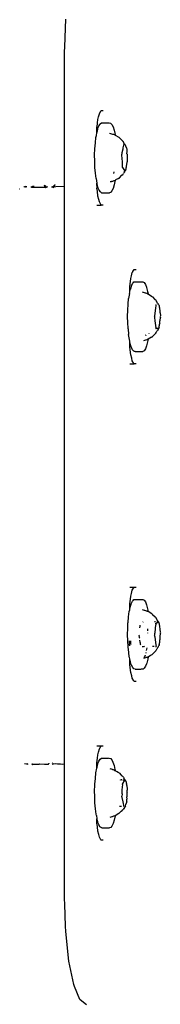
# Model space of a CAD drawing. Extents: x -795 to 1205, y -1287 to 1721.
# Tile 13 of 35: x -153 to -126, y 622 to 808. Entities that reach past the tile are written whole.
import ezdxf

# ---------------------------------------------------------------- set-up
doc = ezdxf.new("R2010")
doc.units = 0
doc.layers.get('0').update_dxf_attribs({"linetype": 'CONTINUOUS'})

msp = doc.modelspace()

# ---------------------------------------------------------------- linework, layer by layer
for p, q in [((-143.95, 802.45), (-143.78, 807.64)), ((-143.99, 801.46), (-143.95, 802.45)), ((-143.99, 790.95), (-143.99, 801.46)), ((-143.99, 790), (-143.99, 790.95)), ((-143.99, 784.33), (-143.99, 790)), ((-137.76, 788.06), (-137.69, 788.67)), ((-137.69, 788.67), (-137.56, 789.18)), ((-137.56, 789.18), (-137.41, 789.79)), ((-137.41, 789.79), (-137.32, 789.96)), ((-137.32, 789.96), (-137.07, 790.38)), ((-137.07, 790.38), (-136.71, 790.38)), ((-137.89, 786.62), (-137.88, 786.86)), ((-137.88, 786.86), (-137.87, 787.17)), ((-137.87, 787.17), (-137.83, 787.48)), ((-137.83, 787.48), (-137.79, 787.84)), ((-137.8, 786.57), (-137.72, 786.87)), ((-137.79, 787.84), (-137.76, 788.06)), ((-137.72, 786.87), (-137.71, 786.93)), ((-137.71, 786.93), (-137.62, 787.17)), ((-137.62, 787.17), (-137.49, 787.5)), ((-137.49, 787.5), (-137.29, 787.83)), ((-137.29, 787.83), (-137.26, 787.88)), ((-137.26, 787.88), (-137.01, 788.05)), ((-137.01, 788.05), (-136.02, 788.05)), ((-136.02, 788.05), (-135.94, 788.05)), ((-135.94, 788.05), (-135.55, 788.05)), ((-135.55, 788.05), (-135.3, 788)), ((-135.3, 788), (-135.06, 787.75)), ((-135.06, 787.75), (-134.83, 787.3)), ((-134.83, 787.3), (-134.63, 786.65)), ((-138.18, 784.27), (-138.06, 785.29)), ((-138.06, 785.29), (-137.98, 785.7)), ((-137.98, 785.7), (-137.9, 786.19)), ((-137.9, 786.19), (-137.89, 786.62)), ((-137.9, 786.19), (-137.8, 786.57)), ((-135.27, 786), (-135.48, 786.06)), ((-135.08, 785.94), (-135.27, 786)), ((-135.04, 785.93), (-135.08, 785.94)), ((-134.88, 785.88), (-135.04, 785.93)), ((-134.77, 785.85), (-134.88, 785.88)), ((-134.67, 785.83), (-134.77, 785.85)), ((-134.51, 785.78), (-134.67, 785.83)), ((-134.63, 786.65), (-134.45, 785.84)), ((-134.51, 785.78), (-134.47, 785.75)), ((-134.45, 785.84), (-134.47, 785.75)), ((-134.47, 785.75), (-134.43, 785.73)), ((-134.43, 785.73), (-133.73, 785.33)), ((-133.73, 785.33), (-133.27, 784.89)), ((-143.99, 783.5), (-143.99, 784.33)), ((-143.99, 782.17), (-143.99, 783.5)), ((-138.31, 781.99), (-138.27, 783.15)), ((-138.27, 783.15), (-138.18, 784.27)), ((-133.27, 784.89), (-133.09, 784.71)), ((-133.09, 784.71), (-133.03, 784.66)), ((-133.09, 782.44), (-132.93, 783.17)), ((-133.03, 784.66), (-133.01, 784.61)), ((-133.01, 784.61), (-132.93, 784.56)), ((-132.93, 784.56), (-132.84, 784.37)), ((-132.93, 783.17), (-132.91, 783.28)), ((-132.91, 783.31), (-132.8, 783.83)), ((-132.91, 783.28), (-132.91, 783.31)), ((-132.88, 783.94), (-132.81, 783.94)), ((-132.84, 784.37), (-132.83, 784.3)), ((-132.82, 784.27), (-132.83, 784.3)), ((-132.83, 783.88), (-132.81, 783.94)), ((-132.8, 783.83), (-132.83, 783.88)), ((-132.79, 784.23), (-132.82, 784.27)), ((-132.79, 784.23), (-132.76, 784.12)), ((-132.69, 784.06), (-132.76, 784.12)), ((-132.63, 784.07), (-132.69, 784.06)), ((-132.64, 783.98), (-132.63, 784.07)), ((-132.62, 783.96), (-132.64, 783.98)), ((-132.5, 783.87), (-132.62, 783.96)), ((-132.39, 783.65), (-132.5, 783.87)), ((-132.29, 783.31), (-132.39, 783.65)), ((-132.29, 783.31), (-132.29, 783.28)), ((-132.29, 783.28), (-132.25, 783.13)), ((-132.25, 783.13), (-132.22, 782.66)), ((-143.99, 780.51), (-143.99, 782.17)), ((-138.3, 780.81), (-138.31, 781.99)), ((-133.19, 782.12), (-133.13, 782.22)), ((-133.14, 781.98), (-133.19, 782.12)), ((-133.02, 780.72), (-133.14, 781.98)), ((-133.13, 782.22), (-133.09, 782.44)), ((-132.18, 782.65), (-132.22, 782.66)), ((-132.2, 782.21), (-132.18, 782.65)), ((-132.16, 782.15), (-132.2, 782.21)), ((-132.16, 782.15), (-132.13, 782.11)), ((-132.12, 781.52), (-132.16, 781.5)), ((-132.16, 781.5), (-132.13, 780.94)), ((-132.13, 782.11), (-132.15, 781.56)), ((-132.15, 781.56), (-132.12, 781.52)), ((-143.99, 778.8), (-143.99, 780.51)), ((-138.28, 780.09), (-138.3, 780.81)), ((-138.26, 779.64), (-138.28, 780.09)), ((-138.17, 778.54), (-138.26, 779.64)), ((-133.03, 780.45), (-133.06, 780.42)), ((-133.05, 780.24), (-133.06, 780.42)), ((-133.02, 779.78), (-133.05, 780.24)), ((-133.05, 779.64), (-133.02, 779.78)), ((-132.98, 779.6), (-133.05, 779.64)), ((-133.03, 780.45), (-133.02, 780.72)), ((-132.57, 779.07), (-132.98, 779.6)), ((-132.36, 779.33), (-132.44, 779.23)), ((-132.36, 779.33), (-132.32, 779.6)), ((-132.32, 779.6), (-132.31, 779.65)), ((-132.31, 779.65), (-132.27, 779.69)), ((-132.29, 779.98), (-132.24, 780.06)), ((-132.27, 779.69), (-132.29, 779.98)), ((-132.19, 780.15), (-132.26, 780.12)), ((-132.24, 780.06), (-132.26, 780.12)), ((-132.19, 780.15), (-132.14, 780.69)), ((-132.13, 780.94), (-132.16, 780.79)), ((-132.16, 780.79), (-132.14, 780.69)), ((-143.99, 777.29), (-143.99, 778.8)), ((-138.04, 777.53), (-138.17, 778.54)), ((-138.04, 777.53), (-137.88, 776.65)), ((-134.69, 778.81), (-134.75, 778.48)), ((-133.8, 777.56), (-134.07, 777.41)), ((-133.8, 777.56), (-133.63, 777.66)), ((-133.63, 777.66), (-133.14, 778.19)), ((-133.11, 778.23), (-133.14, 778.19)), ((-133.11, 778.23), (-132.99, 778.27)), ((-132.99, 778.27), (-132.85, 778.51)), ((-132.81, 778.63), (-132.85, 778.51)), ((-132.81, 778.97), (-132.68, 778.96)), ((-132.75, 778.66), (-132.81, 778.63)), ((-132.68, 778.77), (-132.75, 778.66)), ((-132.68, 778.96), (-132.61, 778.97)), ((-132.66, 778.79), (-132.68, 778.77)), ((-132.66, 778.79), (-132.65, 778.84)), ((-132.53, 778.97), (-132.65, 778.84)), ((-132.53, 779.01), (-132.57, 779.07)), ((-132.47, 779.08), (-132.53, 779.01)), ((-132.53, 778.97), (-132.53, 779.01)), ((-132.45, 779.14), (-132.47, 779.08)), ((-132.46, 779.17), (-132.44, 779.23)), ((-132.45, 779.14), (-132.46, 779.17)), ((-151.69, 776.08), (-151.64, 776)), ((-151.64, 776), (-151.61, 775.96)), ((-151.37, 776), (-151.5, 776.08)), ((-151.42, 775.95), (-151.49, 775.96)), ((-151.38, 775.95), (-151.42, 775.95)), ((-151.34, 775.95), (-151.38, 775.95)), ((-151.37, 776), (-151.34, 775.95)), ((-151.34, 775.95), (-151.3, 775.95)), ((-151.14, 775.96), (-151.3, 775.95)), ((-150.4, 775.96), (-150.22, 775.96)), ((-150.4, 775.96), (-150.28, 775.91)), ((-150.28, 775.91), (-150.22, 775.91)), ((-150.22, 775.96), (-150.17, 776)), ((-150.22, 775.91), (-150.14, 775.92)), ((-150.17, 776), (-150.13, 776.03)), ((-150.14, 775.92), (-150.09, 775.9)), ((-150.13, 776.03), (-150.07, 776)), ((-149.98, 775.9), (-150.09, 775.9)), ((-150.07, 776), (-150.05, 776.03)), ((-150.05, 776.03), (-150.03, 776.09)), ((-150.03, 776.09), (-149.97, 776.09)), ((-149.96, 775.96), (-149.98, 775.9)), ((-149.98, 775.9), (-147.66, 775.9)), ((-149.97, 776.09), (-149.94, 776.14)), ((-149.94, 776), (-149.96, 775.96)), ((-149.94, 776.14), (-149.92, 776.16)), ((-149.9, 776), (-149.94, 776)), ((-149.9, 776), (-149.88, 776.04)), ((-149.88, 776.08), (-149.85, 776.12)), ((-149.88, 776.08), (-149.88, 776.04)), ((-149.85, 776.12), (-149.81, 776.14)), ((-149.79, 776.17), (-149.81, 776.14)), ((-147.89, 776.26), (-147.87, 776.22)), ((-147.87, 776.22), (-147.81, 776.22)), ((-147.81, 776.22), (-147.79, 776.14)), ((-147.75, 776.22), (-147.8, 776.27)), ((-147.79, 776.14), (-147.77, 776.12)), ((-147.77, 776.12), (-147.71, 776.04)), ((-147.75, 776.22), (-147.73, 776.19)), ((-147.72, 776.14), (-147.73, 776.19)), ((-147.68, 776.14), (-147.72, 776.14)), ((-147.71, 776.04), (-147.72, 776)), ((-147.72, 776), (-147.71, 775.96)), ((-147.71, 775.96), (-147.66, 775.9)), ((-147.68, 776.14), (-147.55, 776)), ((-147.66, 775.9), (-147.64, 775.87)), ((-147.66, 775.9), (-147.59, 775.87)), ((-147.64, 775.87), (-147.59, 775.87)), ((-147.59, 775.87), (-147.52, 775.87)), ((-147.59, 775.87), (-147.58, 775.8)), ((-147.49, 776.03), (-147.55, 776)), ((-147.52, 775.87), (-147.47, 775.91)), ((-147.46, 776), (-147.49, 776.03)), ((-147.47, 775.91), (-147.42, 775.92)), ((-147.46, 776), (-147.42, 775.92)), ((-147.35, 775.92), (-147.42, 775.92)), ((-147.22, 775.96), (-147.35, 775.92)), ((-146.49, 775.96), (-146.39, 775.98)), ((-146.39, 775.98), (-146.31, 775.96)), ((-146.31, 775.96), (-146.26, 776)), ((-146.25, 775.96), (-146.31, 775.96)), ((-146.26, 776), (-146.22, 776)), ((-146.25, 775.96), (-146.23, 775.93)), ((-146.23, 775.93), (-146.17, 775.99)), ((-146.22, 776), (-146.17, 775.99)), ((-146.11, 775.86), (-146.19, 775.75)), ((-146.17, 775.99), (-146.12, 775.99)), ((-146.12, 775.99), (-146.09, 776.03)), ((-146.12, 775.99), (-146.06, 776)), ((-146.11, 775.86), (-146.07, 775.87)), ((-146.09, 776.03), (-146.07, 776.12)), ((-146.07, 776.12), (-146.03, 776.14)), ((-146.03, 776), (-146.07, 775.87)), ((-146.03, 776), (-146.06, 776)), ((-146.03, 776.14), (-145.99, 776.15)), ((-145.98, 776), (-146.03, 776)), ((-145.99, 776.19), (-145.96, 776.22)), ((-145.99, 776.15), (-145.99, 776.19)), ((-145.98, 776), (-145.94, 776.12)), ((-145.98, 776), (-145.63, 776.02)), ((-145.96, 776.22), (-145.92, 776.22)), ((-145.94, 776.12), (-145.89, 776.15)), ((-145.92, 776.22), (-145.92, 776.26)), ((-145.92, 776.26), (-145.87, 776.26)), ((-145.89, 776.22), (-145.84, 776.22)), ((-145.89, 776.15), (-145.89, 776.22)), ((-145.87, 776.26), (-145.82, 776.33)), ((-145.84, 776.22), (-145.82, 776.33)), ((-145.82, 776.37), (-145.82, 776.33)), ((-145.77, 776.37), (-145.82, 776.33)), ((-143.99, 775.98), (-145.63, 776.02)), ((-143.99, 776.46), (-143.99, 777.29)), ((-143.99, 776.4), (-143.99, 776.46)), ((-143.99, 776.3), (-143.99, 776.4)), ((-143.99, 776.26), (-143.99, 776.3)), ((-143.99, 776.22), (-143.99, 776.26)), ((-143.99, 776.12), (-143.99, 776.22)), ((-143.99, 776.06), (-143.99, 776.12)), ((-143.99, 776.01), (-143.99, 776.06)), ((-143.99, 775.98), (-143.99, 776.01)), ((-143.99, 775.74), (-143.99, 775.98)), ((-143.99, 775.66), (-143.99, 775.74)), ((-143.99, 766.79), (-143.99, 775.66)), ((-137.9, 776.54), (-137.88, 776.65)), ((-137.89, 776.2), (-137.9, 776.54)), ((-137.89, 776.2), (-137.87, 775.75)), ((-137.85, 776.55), (-137.88, 776.65)), ((-137.8, 775.17), (-137.87, 775.75)), ((-137.77, 776.22), (-137.85, 776.55)), ((-137.68, 775.92), (-137.77, 776.22)), ((-137.62, 775.75), (-137.68, 775.92)), ((-137.47, 775.36), (-137.62, 775.75)), ((-135.17, 776.94), (-135.36, 776.89)), ((-135.12, 776.96), (-135.17, 776.94)), ((-134.93, 777.01), (-135.12, 776.96)), ((-134.81, 775.67), (-135.04, 775.2)), ((-134.82, 777.04), (-134.93, 777.01)), ((-134.69, 777.08), (-134.82, 777.04)), ((-134.61, 776.33), (-134.81, 775.67)), ((-134.59, 777.11), (-134.69, 777.08)), ((-134.46, 777), (-134.61, 776.33)), ((-134.43, 777.16), (-134.59, 777.11)), ((-134.43, 777.16), (-134.46, 777)), ((-134.42, 777.21), (-134.43, 777.16)), ((-134.36, 777.24), (-134.42, 777.21)), ((-134.21, 777.33), (-134.36, 777.24)), ((-134.07, 777.41), (-134.21, 777.33)), ((-152.48, 775.55), (-152.5, 775.55)), ((-137.69, 774.24), (-137.8, 775.17)), ((-137.53, 773.61), (-137.69, 774.24)), ((-137.23, 775.01), (-137.47, 775.36)), ((-137.05, 774.9), (-137.23, 775.01)), ((-136.99, 774.86), (-137.05, 774.9)), ((-136.99, 774.86), (-136.86, 774.86)), ((-136.86, 774.86), (-136.72, 774.86)), ((-136.72, 774.86), (-136.52, 774.86)), ((-136.52, 774.86), (-136.02, 774.86)), ((-136.02, 774.86), (-135.71, 774.86)), ((-135.71, 774.86), (-135.52, 774.86)), ((-135.33, 774.91), (-135.52, 774.86)), ((-135.26, 774.94), (-135.33, 774.91)), ((-135.04, 775.2), (-135.26, 774.94)), ((-137.87, 772.53), (-137.76, 772.53)), ((-137.76, 772.53), (-137.69, 772.53)), ((-137.69, 772.53), (-137.64, 772.53)), ((-137.64, 772.53), (-137.41, 772.53)), ((-137.41, 773.13), (-137.53, 773.61)), ((-137.13, 772.63), (-137.41, 773.13)), ((-137.41, 772.53), (-137.07, 772.53)), ((-137.07, 772.53), (-137.13, 772.63)), ((-136.71, 772.53), (-137.07, 772.53)), ((-143.99, 766.22), (-143.99, 766.79)), ((-143.99, 765.34), (-143.99, 766.22)), ((-143.99, 764.27), (-143.99, 765.34)), ((-143.99, 763.14), (-143.99, 764.27)), ((-143.99, 762.12), (-143.99, 763.14)), ((-143.99, 736.04), (-143.99, 762.12)), ((-131.45, 758.67), (-131.33, 759.18)), ((-131.33, 759.18), (-131.18, 759.79)), ((-131.18, 759.79), (-131.1, 759.91)), ((-131.1, 759.91), (-131.08, 759.96)), ((-131.08, 759.96), (-130.84, 760.38)), ((-130.84, 760.38), (-130.48, 760.38)), ((-131.65, 756.62), (-131.63, 757.17)), ((-131.63, 757.17), (-131.53, 758.06)), ((-131.38, 757.17), (-131.55, 756.63)), ((-131.53, 758.06), (-131.45, 758.67)), ((-131.35, 757.28), (-131.38, 757.17)), ((-131.35, 757.28), (-131.12, 757.74)), ((-131.12, 757.74), (-131.04, 757.82)), ((-131.04, 757.82), (-130.88, 758)), ((-130.88, 758), (-130.64, 758.05)), ((-130.64, 758.05), (-129.79, 758.05)), ((-129.79, 758.05), (-129.56, 758.05)), ((-129.56, 758.05), (-129.28, 758.05)), ((-129.28, 758.05), (-129.17, 758.05)), ((-129.17, 758.05), (-128.93, 757.89)), ((-128.93, 757.89), (-128.69, 757.52)), ((-128.69, 757.52), (-128.5, 757.03)), ((-128.5, 757.03), (-128.48, 756.95)), ((-131.73, 755.81), (-131.88, 754.86)), ((-131.73, 755.81), (-131.67, 756.08)), ((-131.67, 756.08), (-131.65, 756.62)), ((-131.67, 756.08), (-131.57, 756.57)), ((-131.57, 756.57), (-131.55, 756.63)), ((-129.08, 756), (-129.28, 756.05)), ((-128.88, 755.94), (-129.08, 756)), ((-128.86, 755.94), (-128.88, 755.94)), ((-128.69, 755.89), (-128.86, 755.94)), ((-128.62, 755.87), (-128.69, 755.89)), ((-128.45, 755.83), (-128.62, 755.87)), ((-128.48, 756.95), (-128.28, 756.21)), ((-128.35, 755.8), (-128.45, 755.83)), ((-128.35, 755.8), (-128.31, 755.79)), ((-128.31, 755.79), (-128.2, 755.73)), ((-128.28, 756.21), (-128.2, 755.73)), ((-128.2, 755.73), (-127.58, 755.33)), ((-127.53, 755.34), (-127.58, 755.33)), ((-127.53, 755.34), (-127.43, 755.21)), ((-127.35, 755.2), (-127.43, 755.21)), ((-127.35, 755.2), (-126.9, 754.71)), ((-132.05, 752.65), (-131.98, 753.79)), ((-131.98, 753.79), (-131.88, 754.86)), ((-126.9, 754.71), (-126.83, 754.67)), ((-126.83, 754.67), (-126.72, 754.6)), ((-126.81, 753.69), (-126.75, 753.69)), ((-126.75, 753.69), (-126.7, 753.69)), ((-126.74, 753.06), (-126.68, 753.56)), ((-126.69, 754.43), (-126.72, 754.6)), ((-126.69, 753.65), (-126.7, 753.69)), ((-126.69, 754.43), (-126.62, 754.36)), ((-126.68, 753.56), (-126.69, 753.65)), ((-126.6, 754.34), (-126.62, 754.36)), ((-126.53, 754.24), (-126.6, 754.34)), ((-126.53, 754.24), (-126.54, 754.19)), ((-126.54, 754.19), (-126.51, 754.09)), ((-126.4, 753.96), (-126.51, 754.09)), ((-126.34, 753.92), (-126.4, 753.96)), ((-126.27, 753.88), (-126.34, 753.92)), ((-126.16, 753.68), (-126.27, 753.88)), ((-126.16, 753.68), (-126.11, 753.55)), ((-126.11, 753.55), (-126.07, 753.21)), ((-132.07, 751.48), (-132.05, 752.65)), ((-132.05, 750.3), (-132.07, 751.48)), ((-126.97, 751.46), (-126.94, 751.53)), ((-126.92, 751.34), (-126.97, 751.46)), ((-126.94, 751.53), (-126.92, 751.59)), ((-126.92, 751.59), (-126.74, 753.06)), ((-126.02, 753.17), (-126.07, 753.21)), ((-126.02, 753.17), (-126.03, 752.84)), ((-126.03, 752.84), (-125.98, 752.76)), ((-125.98, 752.76), (-125.95, 752.7)), ((-125.95, 752.7), (-125.96, 752.26)), ((-125.92, 752.19), (-125.96, 752.26)), ((-125.92, 752.19), (-125.9, 752.16)), ((-125.9, 752.16), (-125.88, 751.58)), ((-125.88, 751.58), (-125.9, 751.45)), ((-125.9, 751.45), (-125.88, 751.32)), ((-131.99, 749.27), (-132.05, 750.3)), ((-126.91, 751.26), (-126.92, 751.34)), ((-126.84, 750.69), (-126.91, 751.26)), ((-126.68, 749.36), (-126.84, 750.69)), ((-126.12, 749.35), (-126.08, 749.69)), ((-126.02, 749.73), (-126.08, 749.69)), ((-125.99, 750.13), (-126.03, 750.05)), ((-126.02, 749.73), (-126.03, 750.05)), ((-125.99, 750.13), (-125.95, 750.2)), ((-125.94, 750.68), (-125.96, 750.64)), ((-125.95, 750.2), (-125.96, 750.64)), ((-125.94, 750.68), (-125.9, 750.74)), ((-125.9, 750.74), (-125.88, 751.32)), ((-131.99, 749.16), (-131.99, 749.27)), ((-131.99, 749.16), (-131.88, 748.09)), ((-131.74, 747.13), (-131.88, 748.09)), ((-128.62, 747.98), (-128.66, 747.96)), ((-128.66, 747.96), (-128.63, 747.94)), ((-128.63, 747.94), (-128.65, 747.86)), ((-128.04, 748.24), (-128.05, 748.19)), ((-127.53, 747.57), (-127.36, 747.7)), ((-127.36, 747.7), (-126.87, 748.19)), ((-126.87, 748.19), (-126.73, 748.31)), ((-126.73, 749.23), (-126.82, 749.23)), ((-126.76, 748.38), (-126.71, 748.46)), ((-126.76, 748.38), (-126.73, 748.31)), ((-126.73, 749.23), (-126.7, 749.23)), ((-126.72, 749.33), (-126.68, 749.36)), ((-126.7, 749.23), (-126.72, 749.33)), ((-126.71, 748.46), (-126.67, 748.48)), ((-126.64, 749.23), (-126.7, 749.23)), ((-126.67, 748.48), (-126.58, 748.6)), ((-126.56, 749.19), (-126.64, 749.23)), ((-126.58, 748.6), (-126.54, 748.73)), ((-126.56, 749.19), (-126.53, 749.23)), ((-126.46, 748.77), (-126.54, 748.73)), ((-126.41, 749.23), (-126.53, 749.23)), ((-126.44, 748.79), (-126.46, 748.77)), ((-126.34, 748.93), (-126.44, 748.79)), ((-126.31, 749.23), (-126.41, 749.23)), ((-126.3, 749.01), (-126.34, 748.93)), ((-126.23, 749.23), (-126.31, 749.23)), ((-126.3, 749.01), (-126.28, 749.02)), ((-126.28, 749.02), (-126.16, 749.23)), ((-126.16, 749.23), (-126.23, 749.23)), ((-126.12, 749.35), (-126.16, 749.23)), ((-131.67, 746.83), (-131.74, 747.13)), ((-131.63, 745.73), (-131.67, 746.83)), ((-131.56, 746.31), (-131.67, 746.83)), ((-131.38, 745.75), (-131.56, 746.31)), ((-128.89, 746.97), (-129.08, 746.91)), ((-128.86, 746.97), (-128.89, 746.97)), ((-128.7, 747.02), (-128.86, 746.97)), ((-128.62, 747.04), (-128.7, 747.02)), ((-128.48, 745.94), (-128.7, 745.38)), ((-128.46, 747.08), (-128.62, 747.04)), ((-128.29, 746.67), (-128.48, 745.94)), ((-128.36, 747.11), (-128.46, 747.08)), ((-128.32, 747.12), (-128.36, 747.11)), ((-128.2, 747.19), (-128.32, 747.12)), ((-128.2, 747.19), (-128.29, 746.67)), ((-127.53, 747.57), (-128.2, 747.19)), ((-131.57, 745.17), (-131.63, 745.73)), ((-131.45, 744.24), (-131.57, 745.17)), ((-131.3, 743.61), (-131.45, 744.24)), ((-131.36, 745.65), (-131.38, 745.75)), ((-131.13, 745.19), (-131.36, 745.65)), ((-131.03, 745.07), (-131.13, 745.19)), ((-130.89, 744.92), (-131.03, 745.07)), ((-130.77, 744.89), (-130.89, 744.92)), ((-130.64, 744.86), (-130.77, 744.89)), ((-130.64, 744.86), (-129.79, 744.86)), ((-129.79, 744.86), (-129.68, 744.86)), ((-129.68, 744.86), (-129.62, 744.86)), ((-129.62, 744.86), (-129.18, 744.86)), ((-128.93, 745.02), (-129.18, 744.86)), ((-128.7, 745.38), (-128.93, 745.02)), ((-131.63, 742.53), (-131.44, 742.53)), ((-131.44, 742.53), (-131.19, 742.53)), ((-131.18, 743.13), (-131.3, 743.61)), ((-131.19, 742.53), (-130.84, 742.53)), ((-130.89, 742.63), (-131.18, 743.13)), ((-130.84, 742.53), (-130.89, 742.63)), ((-130.66, 742.53), (-130.84, 742.53)), ((-130.48, 742.53), (-130.66, 742.53)), ((-143.99, 734.93), (-143.99, 736.04)), ((-143.99, 734), (-143.99, 734.93)), ((-143.99, 733.37), (-143.99, 734)), ((-143.99, 721.46), (-143.99, 733.37)), ((-143.99, 709.55), (-143.99, 721.46)), ((-143.99, 708.91), (-143.99, 709.55)), ((-143.99, 707.98), (-143.99, 708.91)), ((-143.99, 706.87), (-143.99, 707.98)), ((-143.99, 680.79), (-143.99, 706.87)), ((-131.63, 700.38), (-131.45, 700.38)), ((-131.45, 700.38), (-131.19, 700.38)), ((-131.33, 699.18), (-131.18, 699.79)), ((-131.19, 700.38), (-130.84, 700.38)), ((-131.18, 699.79), (-131.08, 699.96)), ((-131.08, 699.96), (-130.84, 700.38)), ((-130.84, 700.38), (-130.66, 700.38)), ((-130.66, 700.38), (-130.48, 700.38)), ((-131.63, 697.18), (-131.53, 698.06)), ((-131.53, 698.06), (-131.45, 698.67)), ((-131.45, 698.67), (-131.33, 699.18)), ((-131.37, 697.23), (-131.14, 697.71)), ((-131.14, 697.71), (-131.04, 697.82)), ((-131.04, 697.82), (-130.9, 697.99)), ((-130.9, 697.99), (-130.66, 698.05)), ((-130.66, 698.05), (-129.79, 698.05)), ((-129.79, 698.05), (-129.68, 698.05)), ((-129.68, 698.05), (-129.62, 698.05)), ((-129.62, 698.05), (-129.44, 698.05)), ((-129.44, 698.05), (-129.19, 698.05)), ((-129.19, 698.05), (-128.95, 697.91)), ((-128.95, 697.91), (-128.71, 697.56)), ((-128.71, 697.56), (-128.49, 697.01)), ((-131.89, 694.77), (-131.75, 695.74)), ((-131.75, 695.74), (-131.67, 696.08)), ((-131.67, 696.08), (-131.65, 696.62)), ((-131.67, 696.08), (-131.57, 696.57)), ((-131.65, 696.62), (-131.63, 697.18)), ((-131.57, 696.57), (-131.39, 697.17)), ((-131.39, 697.17), (-131.37, 697.23)), ((-129.07, 696), (-129.28, 696.05)), ((-128.88, 695.95), (-129.07, 696)), ((-128.85, 695.94), (-128.88, 695.95)), ((-128.81, 695.93), (-128.85, 695.94)), ((-128.62, 695.88), (-128.81, 695.93)), ((-128.47, 695.84), (-128.62, 695.88)), ((-128.49, 697.01), (-128.3, 696.28)), ((-128.36, 695.81), (-128.47, 695.84)), ((-128.36, 695.81), (-128.31, 695.79)), ((-128.2, 695.73), (-128.31, 695.79)), ((-128.3, 696.28), (-128.2, 695.73)), ((-127.52, 695.34), (-128.2, 695.73)), ((-131.99, 693.7), (-131.89, 694.77)), ((-129.2, 693.76), (-129.12, 693.8)), ((-127.35, 695.2), (-127.52, 695.34)), ((-127.35, 695.2), (-126.87, 694.72)), ((-126.93, 693.79), (-126.96, 693.79)), ((-126.8, 693.79), (-126.93, 693.79)), ((-126.72, 694.6), (-126.87, 694.72)), ((-126.33, 693.93), (-126.72, 694.6)), ((-126.57, 693.81), (-126.4, 693.8)), ((-126.25, 693.85), (-126.33, 693.93)), ((-126.21, 693.79), (-126.27, 693.75)), ((-126.21, 693.79), (-126.25, 693.85)), ((-126.21, 693.79), (-126.16, 693.68)), ((-132.07, 691.38), (-132.05, 692.56)), ((-132.05, 692.56), (-132, 693.63)), ((-132, 693.63), (-131.99, 693.7)), ((-129.73, 692.66), (-129.7, 692.98)), ((-129.7, 692.98), (-129.68, 693.16)), ((-128.31, 692.45), (-128.29, 692.13)), ((-128.29, 692.13), (-128.29, 692.1)), ((-126.87, 691.8), (-126.74, 693.25)), ((-126.75, 693.54), (-126.68, 693.55)), ((-126.72, 693.41), (-126.75, 693.54)), ((-126.72, 693.41), (-126.74, 693.25)), ((-126.68, 693.55), (-126.62, 693.59)), ((-126.62, 693.59), (-126.51, 693.64)), ((-126.51, 693.64), (-126.42, 693.68)), ((-126.42, 693.68), (-126.32, 693.73)), ((-126.27, 693.75), (-126.32, 693.73)), ((-126.06, 693.35), (-126.16, 693.68)), ((-125.98, 692.92), (-126.06, 693.35)), ((-125.92, 692.4), (-125.98, 692.92)), ((-125.88, 691.84), (-125.92, 692.4)), ((-132.05, 690.2), (-132.07, 691.38)), ((-131.98, 689.06), (-132.05, 690.2)), ((-131.7, 690.05), (-131.7, 690.2)), ((-131.7, 689.94), (-131.7, 690.05)), ((-131.48, 690.12), (-131.49, 690.2)), ((-131.47, 690.01), (-131.48, 690.12)), ((-129.86, 691.2), (-129.85, 691.31)), ((-129.82, 690.93), (-129.86, 691.2)), ((-129.8, 690.75), (-129.82, 690.93)), ((-129.79, 690.71), (-129.8, 690.75)), ((-129.68, 689.99), (-129.73, 690.31)), ((-128.28, 691.74), (-128.28, 691.69)), ((-126.97, 691.2), (-126.92, 691.33)), ((-126.91, 691.08), (-126.97, 691.2)), ((-126.92, 691.33), (-126.89, 691.63)), ((-126.88, 690.88), (-126.91, 691.08)), ((-126.89, 691.63), (-126.88, 691.72)), ((-126.88, 691.72), (-126.87, 691.8)), ((-126.67, 689.48), (-126.88, 690.88)), ((-125.99, 689.93), (-125.96, 690.4)), ((-125.92, 690.43), (-125.96, 690.4)), ((-125.93, 691.05), (-125.88, 691.58)), ((-125.89, 691), (-125.93, 691.05)), ((-125.92, 690.43), (-125.89, 691)), ((-125.88, 691.84), (-125.9, 691.72)), ((-125.9, 691.72), (-125.88, 691.58)), ((-131.87, 688), (-131.98, 689.06)), ((-131.7, 689.83), (-131.7, 689.94)), ((-131.7, 689.64), (-131.7, 689.83)), ((-131.7, 689.41), (-131.7, 689.64)), ((-131.7, 689.37), (-131.7, 689.41)), ((-131.7, 689.37), (-131.7, 689.29)), ((-131.45, 689.76), (-131.47, 690.01)), ((-131.45, 689.71), (-131.45, 689.76)), ((-131.44, 689.6), (-131.45, 689.71)), ((-131.42, 689.52), (-131.44, 689.6)), ((-129.67, 689.92), (-129.68, 689.99)), ((-129.66, 689.83), (-129.67, 689.92)), ((-129.62, 689.55), (-129.66, 689.83)), ((-129.59, 689.39), (-129.62, 689.55)), ((-129.12, 689.11), (-129.34, 689.11)), ((-128.91, 689.14), (-129.12, 689.11)), ((-128.86, 689.11), (-128.91, 689.14)), ((-128.48, 688.66), (-128.53, 688.37)), ((-128.44, 688.92), (-128.48, 688.66)), ((-127.04, 689.12), (-127.38, 689.12)), ((-127.23, 687.84), (-126.87, 688.19)), ((-126.73, 688.3), (-126.87, 688.19)), ((-126.78, 689.13), (-126.7, 689.13)), ((-126.68, 688.48), (-126.73, 688.41)), ((-126.73, 688.41), (-126.73, 688.3)), ((-126.7, 689.13), (-126.65, 689.11)), ((-126.59, 688.56), (-126.68, 688.48)), ((-126.66, 689.37), (-126.67, 689.48)), ((-126.65, 689.32), (-126.66, 689.37)), ((-126.63, 689.23), (-126.65, 689.32)), ((-126.65, 689.11), (-126.63, 689.23)), ((-126.57, 688.65), (-126.59, 688.56)), ((-126.52, 688.67), (-126.57, 688.65)), ((-126.41, 688.87), (-126.52, 688.67)), ((-126.35, 688.97), (-126.41, 688.87)), ((-126.35, 688.97), (-126.3, 689.06)), ((-126.3, 689.06), (-126.23, 689.1)), ((-126.23, 689.1), (-126.15, 689.32)), ((-126.12, 689.36), (-126.15, 689.32)), ((-126.07, 689.51), (-126.12, 689.36)), ((-126.07, 689.51), (-125.99, 689.93)), ((-131.75, 687.21), (-131.87, 688)), ((-131.72, 687.05), (-131.75, 687.21)), ((-131.67, 686.83), (-131.72, 687.05)), ((-131.63, 685.75), (-131.67, 686.83)), ((-131.54, 686.25), (-131.67, 686.83)), ((-128.89, 686.96), (-129.09, 686.91)), ((-128.89, 687.17), (-128.93, 687.11)), ((-128.8, 687.38), (-128.89, 687.17)), ((-128.86, 686.97), (-128.89, 686.96)), ((-128.7, 687.02), (-128.86, 686.97)), ((-128.74, 687.53), (-128.78, 687.43)), ((-128.62, 687.04), (-128.7, 687.02)), ((-128.61, 687.99), (-128.64, 687.87)), ((-128.44, 687.08), (-128.62, 687.04)), ((-128.27, 686.74), (-128.46, 685.99)), ((-128.34, 687.11), (-128.44, 687.08)), ((-128.34, 687.11), (-128.2, 687.19)), ((-128.2, 687.19), (-128.27, 686.74)), ((-128.2, 687.19), (-127.73, 687.49)), ((-127.73, 687.49), (-127.66, 687.52)), ((-127.66, 687.52), (-127.54, 687.57)), ((-127.54, 687.57), (-127.45, 687.64)), ((-127.45, 687.64), (-127.36, 687.7)), ((-127.36, 687.7), (-127.33, 687.76)), ((-127.33, 687.76), (-127.23, 687.84)), ((-131.57, 685.17), (-131.63, 685.75)), ((-131.45, 684.24), (-131.57, 685.17)), ((-131.38, 685.75), (-131.54, 686.25)), ((-131.34, 685.61), (-131.38, 685.75)), ((-131.11, 685.16), (-131.34, 685.61)), ((-130.87, 684.91), (-131.11, 685.16)), ((-130.62, 684.87), (-130.87, 684.91)), ((-130.62, 684.87), (-129.79, 684.87)), ((-129.79, 684.87), (-129.56, 684.87)), ((-129.56, 684.87), (-129.4, 684.91)), ((-129.28, 684.88), (-129.4, 684.91)), ((-129.16, 684.87), (-129.28, 684.88)), ((-128.91, 685.04), (-129.16, 684.87)), ((-128.68, 685.42), (-128.91, 685.04)), ((-128.51, 685.88), (-128.68, 685.42)), ((-128.46, 685.99), (-128.51, 685.88)), ((-131.3, 683.61), (-131.45, 684.24)), ((-131.18, 683.13), (-131.3, 683.61)), ((-130.89, 682.63), (-131.18, 683.13)), ((-130.84, 682.53), (-130.89, 682.63)), ((-143.99, 679.77), (-143.99, 680.79)), ((-130.48, 682.53), (-130.84, 682.53)), ((-143.99, 678.65), (-143.99, 679.77)), ((-143.99, 677.57), (-143.99, 678.65)), ((-143.99, 676.69), (-143.99, 677.57)), ((-143.99, 676.12), (-143.99, 676.69)), ((-143.99, 667.25), (-143.99, 676.12)), ((-137.87, 670.38), (-137.69, 670.38)), ((-137.69, 670.38), (-137.64, 670.38)), ((-137.64, 670.38), (-137.42, 670.38)), ((-137.56, 669.18), (-137.41, 669.79)), ((-137.42, 670.38), (-137.07, 670.38)), ((-137.41, 669.79), (-137.32, 669.96)), ((-137.32, 669.96), (-137.07, 670.38)), ((-137.07, 670.38), (-136.71, 670.38)), ((-137.87, 667.17), (-137.76, 668.06)), ((-137.76, 668.06), (-137.69, 668.67)), ((-137.69, 668.67), (-137.56, 669.18)), ((-137.5, 667.49), (-137.29, 667.83)), ((-137.29, 667.83), (-137.26, 667.87)), ((-137.26, 667.87), (-137.02, 668.04)), ((-137.02, 668.04), (-136.02, 668.04)), ((-136.02, 668.04), (-135.71, 668.04)), ((-135.71, 668.04), (-135.6, 668.01)), ((-135.6, 668.01), (-135.55, 668.04)), ((-135.55, 668.04), (-135.32, 668.01)), ((-135.32, 668.01), (-135.27, 667.97)), ((-135.27, 667.97), (-135.07, 667.76)), ((-135.07, 667.76), (-134.84, 667.31)), ((-151.28, 666.94), (-151.61, 666.95)), ((-150.95, 666.95), (-151.28, 666.94)), ((-151.02, 666.87), (-150.95, 666.95)), ((-151.02, 666.87), (-150.93, 666.94)), ((-150.93, 666.94), (-150.93, 666.98)), ((-150.15, 666.94), (-150.22, 666.95)), ((-150.19, 667.01), (-150.15, 666.94)), ((-150.15, 666.89), (-150.15, 666.94)), ((-150.15, 666.94), (-149.38, 666.91)), ((-150.11, 666.87), (-150.15, 666.89)), ((-150.11, 666.87), (-150.08, 666.83)), ((-149.38, 666.91), (-148.94, 666.9)), ((-148.94, 666.9), (-148.82, 666.94)), ((-148.82, 666.94), (-148.74, 666.95)), ((-148.74, 666.95), (-147.83, 666.94)), ((-147.83, 666.94), (-147.45, 666.94)), ((-147.45, 666.94), (-147.4, 666.94)), ((-147.4, 666.94), (-147.06, 666.94)), ((-147.1, 666.87), (-147.06, 666.94)), ((-147.06, 666.94), (-147.04, 666.95)), ((-146.99, 667.02), (-147.04, 666.95)), ((-146.97, 667.04), (-146.99, 667.02)), ((-146.96, 667.13), (-146.97, 667.04)), ((-146.31, 667.1), (-146.35, 667.16)), ((-146.31, 667.1), (-146.24, 666.98)), ((-146.24, 666.94), (-146.3, 666.95)), ((-146.24, 666.98), (-146.24, 666.94)), ((-145.68, 666.95), (-146.24, 666.94)), ((-146.24, 666.89), (-146.24, 666.94)), ((-146.23, 666.86), (-146.24, 666.89)), ((-146.18, 666.86), (-146.23, 666.86)), ((-146.17, 666.83), (-146.18, 666.86)), ((-145.36, 666.93), (-145.68, 666.95)), ((-144.8, 666.9), (-145.36, 666.93)), ((-144.42, 666.88), (-144.8, 666.9)), ((-143.99, 666.94), (-144.42, 666.88)), ((-143.99, 667.21), (-143.99, 667.25)), ((-143.99, 666.94), (-143.99, 667.21)), ((-143.99, 666.92), (-143.99, 666.94)), ((-143.99, 666.86), (-143.99, 666.92)), ((-143.99, 666.8), (-143.99, 666.86)), ((-143.99, 666.75), (-143.99, 666.8)), ((-143.99, 666.68), (-143.99, 666.75)), ((-143.99, 666.65), (-143.99, 666.68)), ((-143.99, 666.48), (-143.99, 666.65)), ((-143.99, 666.45), (-143.99, 666.48)), ((-143.99, 665.62), (-143.99, 666.45)), ((-138.06, 665.25), (-137.9, 666.16)), ((-137.9, 666.37), (-137.89, 666.62)), ((-137.9, 666.16), (-137.9, 666.37)), ((-137.9, 666.16), (-137.85, 666.36)), ((-137.89, 666.72), (-137.87, 667.17)), ((-137.89, 666.62), (-137.89, 666.72)), ((-137.85, 666.36), (-137.8, 666.57)), ((-137.8, 666.57), (-137.77, 666.69)), ((-137.77, 666.69), (-137.71, 666.91)), ((-137.71, 666.91), (-137.62, 667.17)), ((-137.62, 667.17), (-137.5, 667.49)), ((-135.19, 665.98), (-135.38, 666.04)), ((-135.15, 665.96), (-135.19, 665.98)), ((-134.95, 665.9), (-135.15, 665.96)), ((-134.87, 665.86), (-134.95, 665.9)), ((-134.72, 665.87), (-134.87, 665.86)), ((-134.84, 667.31), (-134.63, 666.68)), ((-134.61, 665.8), (-134.72, 665.87)), ((-134.63, 666.68), (-134.46, 665.92)), ((-134.46, 665.92), (-134.45, 665.87)), ((-134.45, 665.87), (-134.42, 665.71)), ((-143.99, 664.12), (-143.99, 665.62)), ((-143.99, 662.4), (-143.99, 664.12)), ((-138.27, 663.12), (-138.18, 664.23)), ((-138.18, 664.23), (-138.06, 665.25)), ((-134.61, 665.8), (-134.57, 665.76)), ((-134.57, 665.76), (-134.54, 665.73)), ((-134.54, 665.73), (-134.51, 665.71)), ((-134.51, 665.71), (-134.48, 665.68)), ((-134.48, 665.68), (-134.42, 665.71)), ((-134.42, 665.71), (-134.4, 665.68)), ((-134.42, 665.71), (-134.36, 665.68)), ((-134.4, 665.68), (-134.41, 665.62)), ((-134.36, 665.68), (-134.21, 665.59)), ((-134.21, 665.59), (-134.07, 665.51)), ((-134.07, 665.51), (-133.82, 665.35)), ((-133.65, 665.27), (-133.82, 665.35)), ((-133.65, 665.27), (-133.27, 664.85)), ((-133.27, 664.85), (-133.15, 664.72)), ((-133.15, 664.72), (-133.13, 664.68)), ((-133.13, 664.68), (-133.01, 664.66)), ((-132.87, 664.44), (-133.01, 664.66)), ((-132.87, 664.44), (-132.8, 664.33)), ((-132.8, 664.33), (-132.81, 664.27)), ((-132.67, 664.08), (-132.81, 664.27)), ((-132.6, 663.99), (-132.67, 664.08)), ((-143.99, 660.75), (-143.99, 662.4)), ((-138.31, 661.95), (-138.28, 662.81)), ((-138.28, 662.81), (-138.27, 663.12)), ((-133.39, 663.92), (-133.44, 663.95)), ((-133.28, 663.95), (-133.39, 663.92)), ((-133.19, 663.95), (-133.28, 663.95)), ((-133.19, 663.95), (-133.13, 663.97)), ((-133.1, 662.6), (-133.14, 662.05)), ((-133.03, 663.09), (-133.1, 662.6)), ((-133.06, 663.23), (-132.99, 663.27)), ((-133.03, 663.09), (-133.06, 663.23)), ((-132.99, 663.27), (-132.66, 663.74)), ((-132.9, 663.95), (-132.85, 663.92)), ((-132.82, 663.92), (-132.85, 663.92)), ((-132.68, 663.91), (-132.82, 663.92)), ((-132.66, 663.95), (-132.68, 663.91)), ((-132.58, 663.95), (-132.66, 663.95)), ((-132.66, 663.74), (-132.58, 663.85)), ((-132.55, 663.95), (-132.6, 663.99)), ((-132.58, 663.95), (-132.55, 663.95)), ((-132.58, 663.85), (-132.54, 663.91)), ((-132.54, 663.91), (-132.55, 663.95)), ((-132.49, 663.85), (-132.54, 663.91)), ((-132.49, 663.85), (-132.45, 663.77)), ((-132.45, 663.72), (-132.45, 663.77)), ((-132.37, 663.62), (-132.45, 663.72)), ((-132.37, 663.62), (-132.33, 663.36)), ((-132.33, 663.36), (-132.32, 663.31)), ((-132.32, 663.31), (-132.28, 663.26)), ((-132.28, 663.26), (-132.3, 663)), ((-132.25, 662.91), (-132.3, 663)), ((-132.25, 662.91), (-132.22, 662.85)), ((-132.22, 662.85), (-132.2, 662.81)), ((-132.2, 662.81), (-132.14, 662.28)), ((-132.14, 662.28), (-132.16, 662.18)), ((-132.16, 662.18), (-132.13, 662.03)), ((-143.99, 659.41), (-143.99, 660.75)), ((-138.3, 660.77), (-138.31, 661.95)), ((-138.26, 659.6), (-138.3, 660.77)), ((-133.18, 660.73), (-133.14, 660.88)), ((-133.13, 660.63), (-133.18, 660.73)), ((-133.14, 662.05), (-133.16, 661.46)), ((-133.16, 661.46), (-133.12, 661.27)), ((-133.12, 661.27), (-133.14, 660.88)), ((-132.94, 659.79), (-133.13, 660.63)), ((-132.24, 659.82), (-132.22, 660.31)), ((-132.17, 660.31), (-132.22, 660.31)), ((-132.16, 660.82), (-132.19, 660.77)), ((-132.17, 660.31), (-132.19, 660.77)), ((-132.16, 661.48), (-132.13, 662.03)), ((-132.12, 661.45), (-132.16, 661.48)), ((-132.16, 660.82), (-132.13, 660.86)), ((-132.15, 661.41), (-132.12, 661.45)), ((-132.13, 660.86), (-132.15, 661.41)), ((-143.99, 658.58), (-143.99, 659.41)), ((-143.99, 652.92), (-143.99, 658.58)), ((-138.17, 658.5), (-138.26, 659.6)), ((-138.04, 657.5), (-138.17, 658.5)), ((-133.58, 658.96), (-133.44, 658.96)), ((-133.41, 658.99), (-133.44, 658.96)), ((-133.41, 658.99), (-133.2, 658.96)), ((-132.91, 659.66), (-132.94, 659.79)), ((-132.49, 659.06), (-132.92, 658.38)), ((-132.88, 659.52), (-132.91, 659.66)), ((-132.78, 659.06), (-132.88, 659.52)), ((-132.85, 658.97), (-132.8, 658.96)), ((-132.82, 659), (-132.78, 659.06)), ((-132.8, 658.96), (-132.82, 659)), ((-132.49, 659.06), (-132.38, 659.29)), ((-132.38, 659.29), (-132.28, 659.64)), ((-132.24, 659.82), (-132.29, 659.68)), ((-132.29, 659.68), (-132.28, 659.64)), ((-137.98, 657.21), (-138.04, 657.5)), ((-137.98, 657.21), (-137.87, 656.62)), ((-137.88, 656.05), (-137.87, 656.62)), ((-137.72, 656.04), (-137.87, 656.62)), ((-135.25, 656.92), (-135.46, 656.86)), ((-135.05, 656.98), (-135.25, 656.92)), ((-135.01, 656.99), (-135.05, 656.98)), ((-134.85, 657.04), (-135.01, 656.99)), ((-134.74, 657.07), (-134.85, 657.04)), ((-134.69, 657.13), (-134.74, 657.07)), ((-134.65, 657.1), (-134.69, 657.13)), ((-134.49, 657.14), (-134.65, 657.1)), ((-134.43, 657.18), (-134.6, 656.36)), ((-134.43, 657.18), (-134.49, 657.14)), ((-133.71, 657.59), (-134.43, 657.18)), ((-133.71, 657.59), (-133.27, 658.02)), ((-133.27, 658.02), (-133.06, 658.21)), ((-133.06, 658.21), (-133.03, 658.27)), ((-133.03, 658.27), (-132.92, 658.38)), ((-137.87, 655.75), (-137.88, 656.05)), ((-137.83, 655.43), (-137.87, 655.75)), ((-137.8, 655.17), (-137.83, 655.43)), ((-137.79, 655.07), (-137.8, 655.17)), ((-137.69, 654.24), (-137.79, 655.07)), ((-137.68, 655.89), (-137.72, 656.04)), ((-137.62, 655.75), (-137.68, 655.89)), ((-137.48, 655.41), (-137.62, 655.75)), ((-137.46, 655.35), (-137.48, 655.41)), ((-137.26, 655.06), (-137.46, 655.35)), ((-137.22, 655), (-137.26, 655.06)), ((-136.98, 654.86), (-137.22, 655)), ((-136.98, 654.86), (-136.52, 654.86)), ((-136.52, 654.86), (-136.32, 654.86)), ((-136.32, 654.86), (-136.02, 654.86)), ((-136.02, 654.86), (-135.94, 654.86)), ((-135.94, 654.86), (-135.51, 654.86)), ((-135.27, 654.93), (-135.51, 654.86)), ((-135.03, 655.21), (-135.27, 654.93)), ((-134.8, 655.69), (-135.03, 655.21)), ((-134.6, 656.36), (-134.8, 655.69)), ((-143.99, 651.97), (-143.99, 652.92)), ((-137.53, 653.61), (-137.69, 654.24)), ((-137.41, 653.13), (-137.53, 653.61)), ((-137.13, 652.63), (-137.41, 653.13)), ((-143.99, 641.46), (-143.99, 651.97)), ((-137.07, 652.53), (-137.13, 652.63)), ((-136.71, 652.53), (-137.07, 652.53)), ((-143.95, 640.47), (-143.99, 641.46)), ((-143.82, 636.34), (-143.95, 640.47)), ((-143.78, 635.28), (-143.82, 636.34)), ((-143.19, 629.7), (-143.78, 635.28)), ((-142.27, 625.28), (-143.19, 629.7)), ((-142.11, 624.89), (-142.27, 625.28)), ((-141.11, 622.43), (-142.11, 624.89)), ((-140.08, 621.65), (-141.11, 622.43)), ((-139.83, 621.46), (-140.08, 621.65))]:
    msp.add_line(p, q)

doc.saveas('drawing.dxf')
